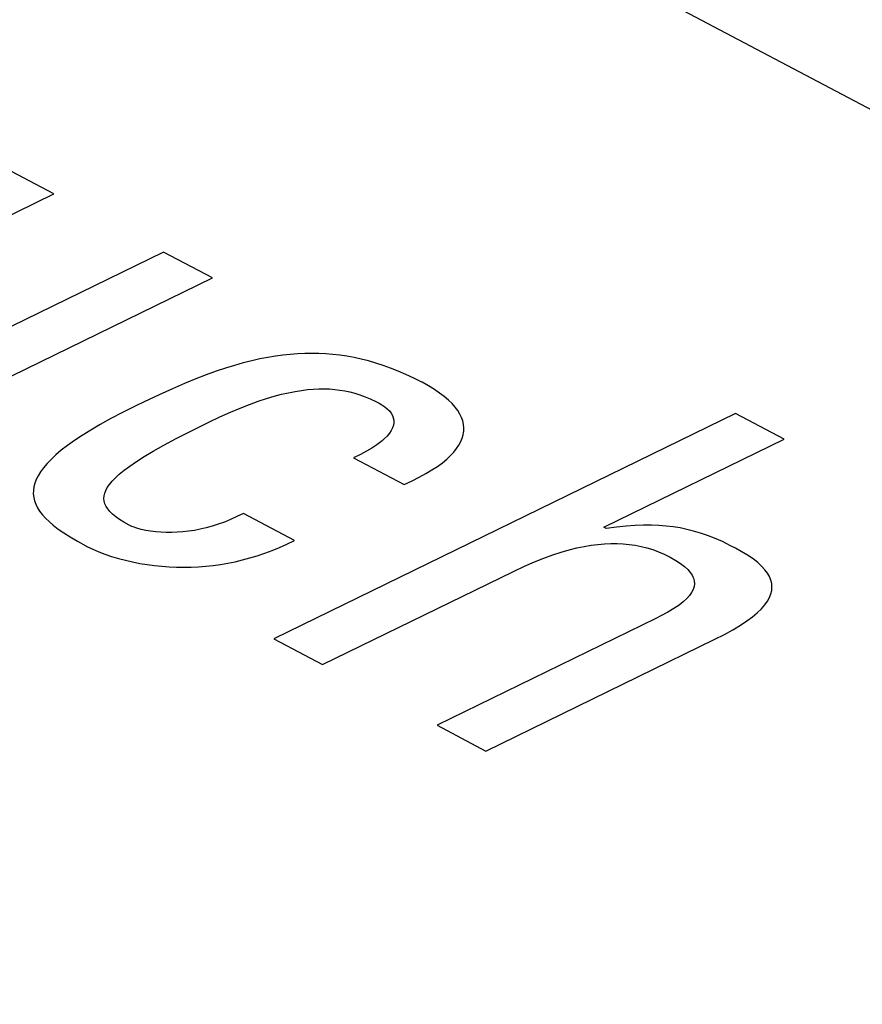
# Model space of a CAD drawing. Extents: x -840 to -217, y -121 to 557.
# Tile 128 of 145: x -340.64 to -338.42, y 482.64 to 485.23. Entities that reach past the tile are written whole.
import ezdxf

# ---------------------------------------------------------------- set-up
doc = ezdxf.new("R2010")
doc.units = 0
doc.header["$LTSCALE"] = 23.1
doc.layers.add('R912005577_AM_0', color=7, linetype='CONTINUOUS')

msp = doc.modelspace()

# ---------------------------------------------------------------- linework, layer by layer
at = {"layer": 'R912005577_AM_0', "color": 7}
for p, q in [((-369.3777, 501.394), (-333.9593, 482.6441)), ((-340.547, 484.7738), (-340.675, 484.8416)), ((-341.1349, 484.4868), (-340.547, 484.7738)), ((-340.2583, 484.621), (-340.821, 484.3463)), ((-340.1303, 484.5532), (-340.2583, 484.621)), ((-340.8022, 484.2252), (-340.1303, 484.5532)), ((-339.9066, 484.3535), (-339.9257, 484.3521)), ((-339.8877, 484.3543), (-339.9066, 484.3535)), ((-339.8691, 484.3546), (-339.8877, 484.3543)), ((-339.8506, 484.3542), (-339.8691, 484.3546)), ((-339.8321, 484.3533), (-339.8506, 484.3542)), ((-339.8137, 484.3518), (-339.8321, 484.3533)), ((-340.049, 484.3297), (-340.0718, 484.3233)), ((-340.027, 484.3353), (-340.049, 484.3297)), ((-340.0057, 484.34), (-340.027, 484.3353)), ((-339.985, 484.344), (-340.0057, 484.34)), ((-339.9648, 484.3474), (-339.985, 484.344)), ((-339.945, 484.35), (-339.9648, 484.3474)), ((-339.9257, 484.3521), (-339.945, 484.35)), ((-339.7952, 484.3497), (-339.8137, 484.3518)), ((-339.7767, 484.347), (-339.7952, 484.3497)), ((-339.758, 484.3436), (-339.7767, 484.347)), ((-339.7393, 484.3396), (-339.758, 484.3436)), ((-339.7204, 484.3348), (-339.7393, 484.3396)), ((-339.7012, 484.3294), (-339.7204, 484.3348)), ((-339.6818, 484.3232), (-339.7012, 484.3294)), ((-340.1204, 484.3077), (-340.1465, 484.2983)), ((-340.0956, 484.316), (-340.1204, 484.3077)), ((-340.0718, 484.3233), (-340.0956, 484.316)), ((-339.6622, 484.3161), (-339.6818, 484.3232)), ((-339.6422, 484.3083), (-339.6622, 484.3161)), ((-339.6218, 484.2995), (-339.6422, 484.3083)), ((-340.2036, 484.2756), (-340.2354, 484.2618)), ((-340.1741, 484.2877), (-340.2036, 484.2756)), ((-340.1465, 484.2983), (-340.1741, 484.2877)), ((-339.6011, 484.2897), (-339.6218, 484.2995)), ((-339.5799, 484.2789), (-339.6011, 484.2897)), ((-339.5794, 484.2787), (-339.5799, 484.2789)), ((-339.5625, 484.2693), (-339.5794, 484.2787)), ((-340.2354, 484.2618), (-340.2704, 484.2459)), ((-339.9486, 484.2472), (-339.9303, 484.2514)), ((-339.9303, 484.2514), (-339.913, 484.2549)), ((-339.913, 484.2549), (-339.8964, 484.2576)), ((-339.8964, 484.2576), (-339.8805, 484.2595)), ((-339.8805, 484.2595), (-339.8652, 484.2609)), ((-339.8652, 484.2609), (-339.8504, 484.2616)), ((-339.8504, 484.2616), (-339.8361, 484.2617)), ((-339.8361, 484.2617), (-339.8223, 484.2612)), ((-339.8223, 484.2612), (-339.8087, 484.2601)), ((-339.8087, 484.2601), (-339.7954, 484.2585)), ((-339.7954, 484.2585), (-339.7822, 484.2563)), ((-339.7822, 484.2563), (-339.7691, 484.2535)), ((-339.7691, 484.2535), (-339.756, 484.25)), ((-339.756, 484.25), (-339.7427, 484.2458)), ((-339.5472, 484.2599), (-339.5625, 484.2693)), ((-339.5335, 484.2506), (-339.5472, 484.2599)), ((-339.5212, 484.2413), (-339.5335, 484.2506)), ((-340.3097, 484.2274), (-340.333, 484.2161)), ((-340.2704, 484.2459), (-340.3097, 484.2274)), ((-340.0327, 484.2205), (-340.0098, 484.2288)), ((-340.0098, 484.2288), (-339.9883, 484.236)), ((-339.9883, 484.236), (-339.9679, 484.2421)), ((-339.9679, 484.2421), (-339.9486, 484.2472)), ((-339.7427, 484.2458), (-339.7293, 484.2409)), ((-339.7293, 484.2409), (-339.7155, 484.2352)), ((-339.7155, 484.2352), (-339.7012, 484.2284)), ((-339.7012, 484.2284), (-339.6925, 484.224)), ((-339.6925, 484.224), (-339.6851, 484.2197)), ((-339.5103, 484.2321), (-339.5212, 484.2413)), ((-339.5008, 484.2229), (-339.5103, 484.2321)), ((-339.4926, 484.2137), (-339.5008, 484.2229)), ((-340.3665, 484.1993), (-340.3971, 484.1833)), ((-340.333, 484.2161), (-340.3665, 484.1993)), ((-340.1106, 484.1877), (-340.083, 484.2001)), ((-340.083, 484.2001), (-340.0571, 484.211)), ((-340.0571, 484.211), (-340.0327, 484.2205)), ((-339.6851, 484.2197), (-339.6775, 484.2145)), ((-339.6775, 484.2145), (-339.6709, 484.2091)), ((-339.6709, 484.2091), (-339.6653, 484.2034)), ((-339.6653, 484.2034), (-339.6608, 484.1976)), ((-339.6608, 484.1976), (-339.6574, 484.1915)), ((-339.4857, 484.2045), (-339.4926, 484.2137)), ((-339.4801, 484.1954), (-339.4857, 484.2045)), ((-340.3971, 484.1833), (-340.4248, 484.1679)), ((-340.1868, 484.1505), (-340.1414, 484.1731)), ((-340.1414, 484.1731), (-340.14, 484.1737)), ((-340.14, 484.1737), (-340.1106, 484.1877)), ((-338.7564, 484.1967), (-339.969, 483.6046)), ((-339.6574, 484.1915), (-339.655, 484.1853)), ((-339.655, 484.1853), (-339.6538, 484.179)), ((-339.6537, 484.1725), (-339.6548, 484.1658)), ((-339.6538, 484.179), (-339.6537, 484.1725)), ((-339.4756, 484.1864), (-339.4801, 484.1954)), ((-339.4724, 484.1773), (-339.4756, 484.1864)), ((-339.4704, 484.1682), (-339.4724, 484.1773)), ((-338.6284, 484.1289), (-338.7564, 484.1967)), ((-340.4499, 484.1532), (-340.4726, 484.1391)), ((-340.4248, 484.1679), (-340.4499, 484.1532)), ((-340.2252, 484.1308), (-340.1868, 484.1505)), ((-339.6605, 484.152), (-339.6652, 484.1448)), ((-339.657, 484.159), (-339.6605, 484.152)), ((-339.6548, 484.1658), (-339.657, 484.159)), ((-339.4712, 484.1411), (-339.4703, 484.1456)), ((-339.4695, 484.1592), (-339.4704, 484.1682)), ((-339.4703, 484.1456), (-339.4697, 484.1501)), ((-339.4697, 484.1501), (-339.4695, 484.1592)), ((-340.4929, 484.1255), (-340.5111, 484.1125)), ((-340.4726, 484.1391), (-340.4929, 484.1255)), ((-340.2578, 484.1133), (-340.2252, 484.1308)), ((-339.688, 484.1221), (-339.6987, 484.1141)), ((-339.6833, 484.126), (-339.688, 484.1221)), ((-339.6789, 484.1298), (-339.6833, 484.126)), ((-339.6713, 484.1374), (-339.6789, 484.1298)), ((-339.6652, 484.1448), (-339.6713, 484.1374)), ((-339.4825, 484.1138), (-339.4775, 484.1229)), ((-339.4775, 484.1229), (-339.4737, 484.132)), ((-339.4737, 484.132), (-339.4712, 484.1411)), ((-339.102, 483.8977), (-338.6284, 484.1289)), ((-340.5272, 484.1), (-340.5415, 484.0879)), ((-340.5111, 484.1125), (-340.5272, 484.1)), ((-340.3096, 484.0834), (-340.2857, 484.0976)), ((-340.2857, 484.0976), (-340.2578, 484.1133)), ((-339.7253, 484.0975), (-339.7414, 484.0889)), ((-339.7111, 484.1059), (-339.7253, 484.0975)), ((-339.6987, 484.1141), (-339.7111, 484.1059)), ((-339.5048, 484.0861), (-339.4961, 484.0954)), ((-339.4961, 484.0954), (-339.4886, 484.1046)), ((-339.4886, 484.1046), (-339.4825, 484.1138)), ((-340.5539, 484.0763), (-340.5647, 484.065)), ((-340.5415, 484.0879), (-340.5539, 484.0763)), ((-340.3474, 484.0585), (-340.33, 484.0704)), ((-340.33, 484.0704), (-340.3096, 484.0834)), ((-339.7414, 484.0889), (-339.7596, 484.08)), ((-339.7596, 484.08), (-339.6268, 484.0098)), ((-339.5262, 484.0674), (-339.5148, 484.0768)), ((-339.5148, 484.0768), (-339.5048, 484.0861)), ((-340.5817, 484.0436), (-340.5881, 484.0333)), ((-340.574, 484.0541), (-340.5817, 484.0436)), ((-340.5647, 484.065), (-340.574, 484.0541)), ((-340.3748, 484.0373), (-340.3623, 484.0475)), ((-340.3623, 484.0475), (-340.3474, 484.0585)), ((-339.5693, 484.0389), (-339.5534, 484.0484)), ((-339.5534, 484.0484), (-339.5391, 484.0579)), ((-339.5391, 484.0579), (-339.5262, 484.0674)), ((-340.5951, 484.0183), (-340.5968, 484.0135)), ((-340.5931, 484.0233), (-340.5951, 484.0183)), ((-340.5881, 484.0333), (-340.5931, 484.0233)), ((-340.4008, 484.0103), (-340.3939, 484.0188)), ((-340.3939, 484.0188), (-340.3852, 484.0278)), ((-340.3852, 484.0278), (-340.3748, 484.0373)), ((-339.6268, 484.0098), (-339.6059, 484.0195)), ((-339.6059, 484.0195), (-339.5868, 484.0292)), ((-339.5868, 484.0292), (-339.5693, 484.0389)), ((-340.6006, 483.9945), (-340.6007, 483.9852)), ((-340.5993, 484.0039), (-340.6006, 483.9945)), ((-340.5968, 484.0135), (-340.5993, 484.0039)), ((-340.4131, 483.9871), (-340.4103, 483.9946)), ((-340.4103, 483.9946), (-340.4063, 484.0023)), ((-340.4063, 484.0023), (-340.4008, 484.0103)), ((-340.6007, 483.9852), (-340.5997, 483.9761)), ((-340.5997, 483.9761), (-340.5976, 483.9671)), ((-340.5976, 483.9671), (-340.5943, 483.9581)), ((-340.4151, 483.973), (-340.4147, 483.98)), ((-340.4143, 483.9661), (-340.4151, 483.973)), ((-340.4147, 483.98), (-340.4131, 483.9871)), ((-340.4124, 483.9593), (-340.4143, 483.9661)), ((-340.5943, 483.9581), (-340.5899, 483.9491)), ((-340.5899, 483.9491), (-340.5842, 483.9401)), ((-340.5842, 483.9401), (-340.5773, 483.931)), ((-340.4093, 483.9526), (-340.4124, 483.9593)), ((-340.405, 483.9459), (-340.4093, 483.9526)), ((-340.3995, 483.9392), (-340.405, 483.9459)), ((-340.3926, 483.9323), (-340.3995, 483.9392)), ((-340.5773, 483.931), (-340.5691, 483.9218)), ((-340.5691, 483.9218), (-340.5594, 483.9125)), ((-340.5594, 483.9125), (-340.5483, 483.9029)), ((-340.3843, 483.9254), (-340.3926, 483.9323)), ((-340.3744, 483.9183), (-340.3843, 483.9254)), ((-340.3628, 483.911), (-340.3744, 483.9183)), ((-340.0823, 483.9182), (-340.0988, 483.9115)), ((-340.0657, 483.9257), (-340.0823, 483.9182)), ((-340.0488, 483.934), (-340.0657, 483.9257)), ((-339.9146, 483.863), (-340.0488, 483.934)), ((-340.5483, 483.9029), (-340.5354, 483.8931)), ((-340.5354, 483.8931), (-340.5208, 483.8829)), ((-340.3491, 483.9033), (-340.3628, 483.911)), ((-340.3422, 483.9001), (-340.3491, 483.9033)), ((-340.3383, 483.8986), (-340.3422, 483.9001)), ((-340.3285, 483.8953), (-340.3383, 483.8986)), ((-340.3173, 483.8922), (-340.3285, 483.8953)), ((-340.3053, 483.8896), (-340.3173, 483.8922)), ((-340.2925, 483.8874), (-340.3053, 483.8896)), ((-340.2792, 483.8857), (-340.2925, 483.8874)), ((-340.1929, 483.8873), (-340.2078, 483.8856)), ((-340.1777, 483.8897), (-340.1929, 483.8873)), ((-340.1623, 483.8926), (-340.1777, 483.8897)), ((-340.1468, 483.8963), (-340.1623, 483.8926)), ((-340.131, 483.9006), (-340.1468, 483.8963)), ((-340.115, 483.9057), (-340.131, 483.9006)), ((-340.0988, 483.9115), (-340.115, 483.9057)), ((-339.0958, 483.8944), (-339.102, 483.8977)), ((-339.0683, 483.8979), (-339.0958, 483.8944)), ((-339.043, 483.9004), (-339.0683, 483.8979)), ((-339.0196, 483.9021), (-339.043, 483.9004)), ((-338.9976, 483.9029), (-339.0196, 483.9021)), ((-338.9769, 483.9029), (-338.9976, 483.9029)), ((-338.9572, 483.9022), (-338.9769, 483.9029)), ((-338.9382, 483.9008), (-338.9572, 483.9022)), ((-338.9198, 483.8987), (-338.9382, 483.9008)), ((-338.9018, 483.8959), (-338.9198, 483.8987)), ((-338.8841, 483.8923), (-338.9018, 483.8959)), ((-338.8663, 483.8879), (-338.8841, 483.8923)), ((-338.8484, 483.8826), (-338.8663, 483.8879)), ((-340.5208, 483.8829), (-340.504, 483.8722)), ((-340.504, 483.8722), (-340.4847, 483.861)), ((-340.4847, 483.861), (-340.4624, 483.8488)), ((-340.2654, 483.8846), (-340.2792, 483.8857)), ((-340.2514, 483.884), (-340.2654, 483.8846)), ((-340.2371, 483.8839), (-340.2514, 483.884)), ((-340.2226, 483.8845), (-340.2371, 483.8839)), ((-340.2078, 483.8856), (-340.2226, 483.8845)), ((-339.9343, 483.8534), (-339.9146, 483.863)), ((-338.83, 483.8763), (-338.8484, 483.8826)), ((-338.8109, 483.8688), (-338.83, 483.8763)), ((-338.7906, 483.86), (-338.8109, 483.8688)), ((-340.4624, 483.8488), (-340.4617, 483.8484)), ((-340.4617, 483.8484), (-340.4582, 483.8465)), ((-340.4582, 483.8465), (-340.4443, 483.8398)), ((-340.4443, 483.8398), (-340.4289, 483.8333)), ((-339.9929, 483.8293), (-339.9734, 483.8366)), ((-339.9734, 483.8366), (-339.9539, 483.8446)), ((-339.9539, 483.8446), (-339.9343, 483.8534)), ((-339.2141, 483.8323), (-339.193, 483.8384)), ((-339.193, 483.8384), (-339.1729, 483.8434)), ((-339.1729, 483.8434), (-339.1537, 483.8474)), ((-339.1537, 483.8474), (-339.1352, 483.8505)), ((-339.1352, 483.8505), (-339.1174, 483.8528)), ((-339.1174, 483.8528), (-339.1002, 483.8543)), ((-339.1002, 483.8543), (-339.0834, 483.855)), ((-339.0834, 483.855), (-339.0671, 483.855)), ((-339.0671, 483.855), (-339.0511, 483.8542)), ((-339.0511, 483.8542), (-339.0354, 483.8527)), ((-339.0354, 483.8527), (-339.0198, 483.8504)), ((-339.0198, 483.8504), (-339.012, 483.849)), ((-339.012, 483.849), (-339.0043, 483.8474)), ((-339.0043, 483.8474), (-338.989, 483.8436)), ((-338.989, 483.8436), (-338.9737, 483.8389)), ((-338.9737, 483.8389), (-338.9584, 483.8333)), ((-338.7689, 483.8494), (-338.7906, 483.86)), ((-338.756, 483.8427), (-338.7689, 483.8494)), ((-338.7408, 483.8344), (-338.756, 483.8427)), ((-340.4289, 483.8333), (-340.4125, 483.827)), ((-340.4125, 483.827), (-340.3952, 483.8212)), ((-340.3952, 483.8212), (-340.3772, 483.8158)), ((-340.3772, 483.8158), (-340.3588, 483.8109)), ((-340.3588, 483.8109), (-340.34, 483.8066)), ((-340.0704, 483.8073), (-340.0511, 483.8118)), ((-340.0511, 483.8118), (-340.0317, 483.817)), ((-340.0317, 483.817), (-340.0124, 483.8228)), ((-340.0124, 483.8228), (-339.9929, 483.8293)), ((-339.2845, 483.8066), (-339.2597, 483.8165)), ((-339.2597, 483.8165), (-339.2363, 483.825)), ((-339.2363, 483.825), (-339.2141, 483.8323)), ((-338.9584, 483.8333), (-338.9432, 483.8267)), ((-338.9432, 483.8267), (-338.9278, 483.8192)), ((-338.9278, 483.8192), (-338.913, 483.8108)), ((-338.913, 483.8108), (-338.9005, 483.8026)), ((-338.7243, 483.8243), (-338.7408, 483.8344)), ((-338.71, 483.8145), (-338.7243, 483.8243)), ((-338.6978, 483.8049), (-338.71, 483.8145)), ((-340.34, 483.8066), (-340.321, 483.8029)), ((-340.321, 483.8029), (-340.3019, 483.7997)), ((-340.3019, 483.7997), (-340.2826, 483.7972)), ((-340.2826, 483.7972), (-340.2633, 483.7952)), ((-340.2633, 483.7952), (-340.2439, 483.7938)), ((-340.2439, 483.7938), (-340.2246, 483.793)), ((-340.2246, 483.793), (-340.2053, 483.7927)), ((-340.2053, 483.7927), (-340.186, 483.793)), ((-340.186, 483.793), (-340.1667, 483.794)), ((-340.1667, 483.794), (-340.1475, 483.7954)), ((-340.1475, 483.7954), (-340.1282, 483.7975)), ((-340.1282, 483.7975), (-340.1089, 483.8002)), ((-340.1089, 483.8002), (-340.0897, 483.8034)), ((-340.0897, 483.8034), (-340.0704, 483.8073)), ((-339.339, 483.7819), (-339.3108, 483.7952)), ((-339.3108, 483.7952), (-339.2845, 483.8066)), ((-338.9005, 483.8026), (-338.89, 483.7947)), ((-338.89, 483.7947), (-338.8815, 483.7869)), ((-338.8815, 483.7869), (-338.8748, 483.7792)), ((-338.6875, 483.7955), (-338.6978, 483.8049)), ((-338.679, 483.7862), (-338.6875, 483.7955)), ((-338.6722, 483.7771), (-338.679, 483.7862)), ((-339.841, 483.5369), (-339.339, 483.7819)), ((-338.8748, 483.7792), (-338.8697, 483.7716)), ((-338.8697, 483.7716), (-338.8678, 483.7679)), ((-338.8678, 483.7679), (-338.8663, 483.7641)), ((-338.8663, 483.7641), (-338.8643, 483.7567)), ((-338.667, 483.768), (-338.6722, 483.7771)), ((-338.6633, 483.7589), (-338.667, 483.768)), ((-338.6611, 483.7499), (-338.6633, 483.7589)), ((-338.8673, 483.7341), (-338.8713, 483.7264)), ((-338.8648, 483.7417), (-338.8673, 483.7341)), ((-338.8639, 483.7492), (-338.8648, 483.7417)), ((-338.8643, 483.7567), (-338.8639, 483.7492)), ((-338.6633, 483.7224), (-338.6611, 483.7316)), ((-338.6603, 483.7408), (-338.6611, 483.7499)), ((-338.6611, 483.7316), (-338.6603, 483.7408)), ((-338.8842, 483.7104), (-338.8933, 483.702)), ((-338.8769, 483.7185), (-338.8842, 483.7104)), ((-338.8713, 483.7264), (-338.8769, 483.7185)), ((-338.6724, 483.7034), (-338.6671, 483.713)), ((-338.6671, 483.713), (-338.6633, 483.7224)), ((-338.9178, 483.6842), (-338.9336, 483.6746)), ((-338.9044, 483.6933), (-338.9178, 483.6842)), ((-338.8933, 483.702), (-338.9044, 483.6933)), ((-338.6988, 483.6733), (-338.6882, 483.6836)), ((-338.6882, 483.6836), (-338.6794, 483.6936)), ((-338.6794, 483.6936), (-338.6724, 483.7034)), ((-338.9654, 483.6579), (-339.5399, 483.3774)), ((-338.9522, 483.6646), (-338.9654, 483.6579)), ((-338.9336, 483.6746), (-338.9522, 483.6646)), ((-338.7262, 483.6516), (-338.7114, 483.6626)), ((-338.7114, 483.6626), (-338.6988, 483.6733)), ((-338.7852, 483.6161), (-338.7629, 483.6284)), ((-338.7629, 483.6284), (-338.7433, 483.6402)), ((-338.7433, 483.6402), (-338.7262, 483.6516)), ((-339.969, 483.6046), (-339.841, 483.5369)), ((-339.4118, 483.3097), (-338.8105, 483.6033)), ((-338.8105, 483.6033), (-338.7852, 483.6161)), ((-339.5399, 483.3774), (-339.4118, 483.3097))]:
    msp.add_line(p, q, dxfattribs=at)

doc.saveas('drawing.dxf')
